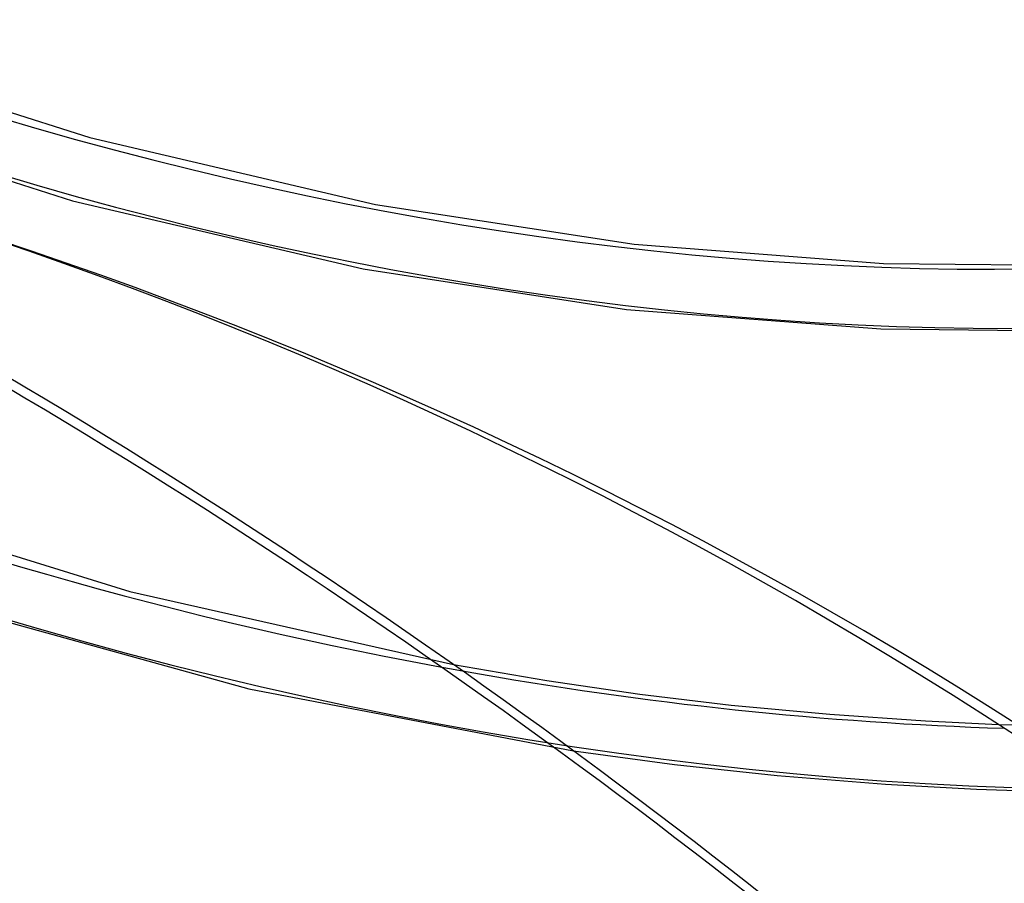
# Model space of a CAD drawing. Header units: millimetres. Extents: x -138 to 135, y -173 to 171.
# Tile 43 of 95: x 31 to 46, y -37 to -23. Entities that reach past the tile are written whole.
import ezdxf

# ---------------------------------------------------------------- set-up
doc = ezdxf.new("R2010")
doc.units = ezdxf.units.MM
doc.layers.add('MAIN-1', color=7, linetype='Continuous')

msp = doc.modelspace()

# ---------------------------------------------------------------- linework, layer by layer
at = {"layer": 'MAIN-1'}
for p, q in [((27.984, -23.732), (32.435, -25.148)), ((27.645, -24.672), (32.169, -26.112)), ((32.435, -25.148), (36.789, -26.168)), ((32.169, -26.112), (36.6, -27.15)), ((36.789, -26.168), (40.73, -26.774)), ((40.73, -26.774), (44.531, -27.064)), ((36.6, -27.15), (40.616, -27.768)), ((44.531, -27.064), (46.957, -27.092)), ((40.616, -27.768), (44.494, -28.063)), ((44.494, -28.063), (46.972, -28.091)), ((27.954, -30.492), (33.043, -32.069)), ((29.523, -32.075), (34.855, -33.551)), ((33.043, -32.069), (37.975, -33.18)), ((37.975, -33.18), (39.402, -33.423)), ((39.402, -33.423), (40.818, -33.63)), ((34.855, -33.551), (39.808, -34.497)), ((40.818, -33.63), (42.21, -33.799)), ((42.21, -33.799), (43.714, -33.937)), ((43.714, -33.937), (45.172, -34.039)), ((45.172, -34.039), (46.287, -34.095)), ((46.287, -34.095), (49.237, -34.116)), ((39.808, -34.497), (41.344, -34.706)), ((41.344, -34.706), (42.912, -34.872)), ((42.912, -34.872), (44.565, -35.002)), ((44.565, -35.002), (45.951, -35.082)), ((45.951, -35.082), (46.911, -35.113))]:
    msp.add_line(p, q, dxfattribs=at)
for centre, major_axis, ratio, start_param, end_param in [((0, 0), (-68.084, 78.617), 0.75, -2.427868, 0.713724), ((-0.5, -0.433), (68.739, -79.373), 0.75, 0.713724, 3.418503), ((-2.5, -2.165), (-66.12, 76.349), 0.75, -2.427868, -0.857072), ((-2, -1.732), (-65.465, 75.593), 0.75, -2.427868, -0.857072), ((-26, -22.517), (-66.12, 76.349), 0.75, -3.141592, -0.857072), ((-26, -22.517), (65.465, -75.593), 0.75, 0, 2.284521), ((0, 0), (-68.084, 78.617), 0.75, 0.713724, 3.855317), ((-0.5, -0.433), (68.739, -79.373), 0.75, -2.427868, -0.27691), ((11.738, 10.165), (-23.568, 27.213), 0.75, 0.713724, 3.141578), ((31.625, 27.388), (34.5, -39.837), 0.75, -1.589756, -0.124387), ((31.625, 27.388), (-35.155, 40.593), 0.75, 1.555018, 3.014024), ((25.225, 21.845), (31.227, -36.058), 0.75, -1.584371, -0.129773), ((31.625, 27.388), (39.607, -45.734), 0.75, -1.592863, -0.121281), ((25.225, 21.845), (-31.882, 36.814), 0.75, 1.558568, 3.010474), ((31.625, 27.388), (-40.261, 46.49), 0.75, 1.547922, 3.021119), ((18.825, 16.303), (27.954, -32.278), 0.75, -1.577764, -0.13638), ((31.625, 27.388), (44.713, -51.63), 0.75, -1.598532, -0.747153), ((18.825, 16.303), (-28.608, 33.034), 0.75, 1.565508, 3.003534), ((31.625, 27.388), (-45.367, 52.386), 0.75, 1.542426, 3.026615), ((12.242, 10.602), (23.568, -27.213), 0.75, -1.561683, -0.152461), ((31.625, 27.388), (49.819, -57.526), 0.75, -1.603038, -0.606185), ((12.425, 10.76), (24.68, -28.499), 0.75, -1.56281, -0.151334), ((12.425, 10.76), (-25.335, 29.254), 0.75, 1.574278, 2.994764), ((31.625, 27.388), (-50.474, 58.282), 0.75, 1.538043, 3.030999), ((31.625, 27.388), (54.925, -63.422), 0.75, -1.606706, -0.529705), ((31.625, 27.388), (-55.58, 64.178), 0.75, 1.534466, 3.034576), ((31.625, 27.388), (60.032, -69.319), 0.75, -1.609749, -0.104395), ((31.625, 27.388), (-60.686, 70.075), 0.75, 1.531491, 3.037551), ((31.625, 27.388), (65.138, -75.215), 0.75, -1.612315, -0.101829), ((31.625, 27.388), (-65.793, 75.971), 0.75, 1.527645, 3.041396), ((-22.435, -116.678), (-103.904, -4.469), 0.985418, -2.533293, -2.083814), ((-22.428, -116.848), (103.904, 4.469), 0.985418, 0.608611, 1.057779), ((25.225, 21.845), (-69.066, 79.751), 0.75, 1.526281, 3.042761), ((-1.689, -125.432), (31.607, 99.081), 0.807621, -0.424619, 0.000005), ((-1.127, -125.612), (31.607, 99.081), 0.807621, -0.424619, 0.000005), ((31.625, 27.388), (44.713, -51.63), 0.75, -0.747153, -0.605062), ((18.825, 16.303), (-72.339, 83.53), 0.75, 1.524823, 3.044218)]:
    msp.add_ellipse(centre, major_axis=major_axis, ratio=ratio, start_param=start_param, end_param=end_param, dxfattribs=at)

doc.saveas('drawing.dxf')
